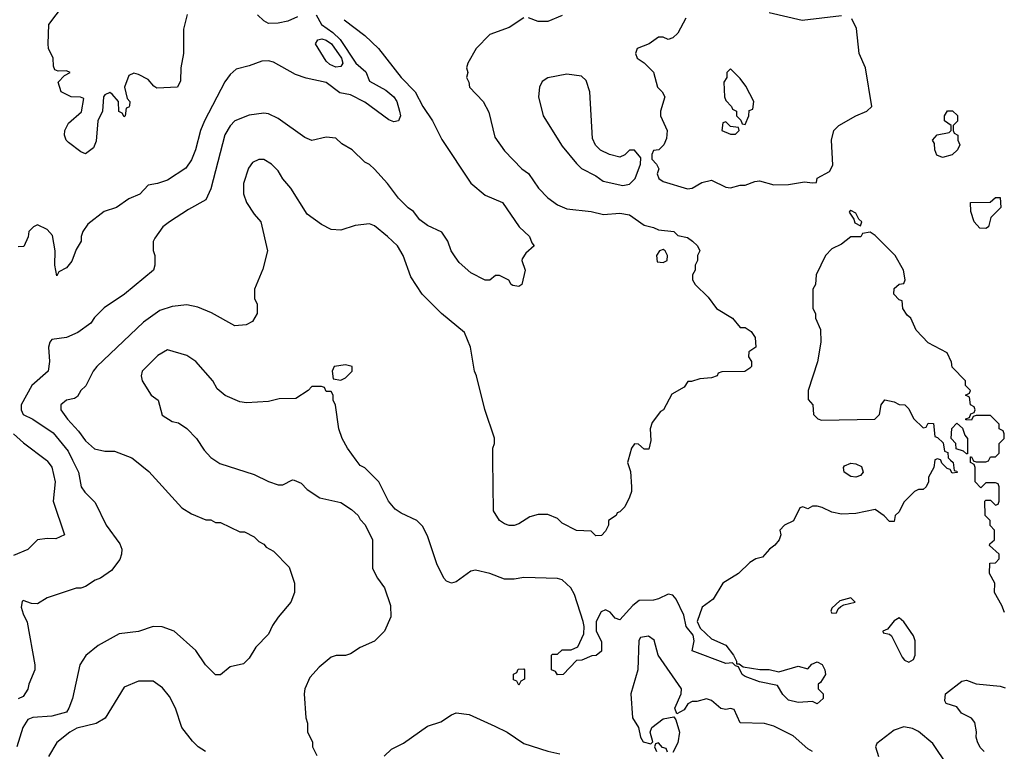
# Model space of a CAD drawing. Header units: inches. Extents: x 2348341 to 2479810, y 460419 to 613669.
# Tile 83 of 256: x 2391256 to 2395347, y 508791 to 511830. Entities that reach past the tile are written whole.
import ezdxf

# ---------------------------------------------------------------- set-up
doc = ezdxf.new("R2010")
doc.units = ezdxf.units.IN
doc.header["$MEASUREMENT"] = 0
doc.layers.add('C3590', color=7, linetype='Continuous')
doc.layers.add('C3591', color=7, linetype='Continuous')

msp = doc.modelspace()

# ---------------------------------------------------------------- linework, layer by layer
at = {"layer": 'C3590', "color": 2}
for points, elevation in [([(2391367.3, 510000), (2391370, 509998), (2391390, 509971.3), (2391404, 509910), (2391394.8, 509830), (2391442, 509690), (2391406.8, 509673.2), (2391370, 509674.5), (2391330, 509669), (2391290.5, 509629.5), (2391230, 509604)], 82), ([(2391734.5, 510000), (2391793.2, 509953.2), (2391930, 509802), (2391970, 509778), (2392030, 509752), (2392050, 509752), (2392070, 509742), (2392090, 509742), (2392170, 509702), (2392190, 509702), (2392230, 509682), (2392250, 509662), (2392270, 509652), (2392279.6, 509639.6), (2392310, 509622), (2392375.3, 509555.3), (2392398, 509490), (2392398, 509450), (2392382, 509410), (2392330, 509348), (2392306.4, 509313.6), (2392290, 509278), (2392236.9, 509223.1), (2392210, 509178), (2392185.4, 509154.6), (2392130, 509142), (2392090, 509108), (2392070, 509108), (2392028, 509150), (2391988, 509210), (2391898, 509290), (2391848.4, 509308.4), (2391810, 509308.7), (2391750, 509289), (2391670, 509279), (2391582, 509230), (2391530.9, 509189.1), (2391506, 509150), (2391474.8, 509010), (2391460.7, 508970), (2391450, 508954), (2391390, 508936.9), (2391310, 508931.5), (2391290, 508923.7), (2391268.9, 508890), (2391243.7, 508810)], 90), ([(2391475.6, 510000), (2391500.5, 509950), (2391511.3, 509890), (2391527.1, 509867.1), (2391570, 509824.7), (2391614.8, 509730), (2391672.3, 509652.3), (2391680.4, 509630), (2391679.5, 509610), (2391671.9, 509588.1), (2391638, 509542), (2391592, 509510), (2391570, 509502), (2391530, 509475.3), (2391510, 509468.7), (2391490, 509468.7), (2391370, 509429), (2391330, 509404), (2391304.7, 509404.7), (2391270, 509418), (2391266.8, 509413.2), (2391262.8, 509390), (2391270, 509362), (2391287.7, 509327.7), (2391318.8, 509150), (2391318.8, 509130), (2391294, 509070), (2391290.5, 509049.5), (2391270, 509019), (2391250, 509009.3)], 86), ([(2392067.3, 510000), (2392087.1, 509987.1), (2392230, 509941), (2392290, 509911.3), (2392330, 509898), (2392350, 509898), (2392390, 509918), (2392396.9, 509916.9), (2392425.4, 509905.4), (2392450, 509878), (2392503.5, 509843.5), (2392590, 509824.7), (2392635.3, 509795.3), (2392662, 509770), (2392670, 509754), (2392691.6, 509731.6), (2392722, 509670), (2392722, 509550), (2392742, 509510), (2392771.3, 509470), (2392796.9, 509396.9), (2392798, 509350), (2392772, 509290), (2392730, 509248), (2392670, 509222), (2392630, 509195.3), (2392610, 509189), (2392571.1, 509188.9), (2392550, 509182), (2392499.8, 509140.2), (2392462, 509098), (2392441, 509050), (2392438, 509030), (2392444.7, 508930), (2392451.6, 508908.4), (2392452, 508870), (2392472, 508830), (2392472, 508810), (2392490, 508774)], 94), ([(2395057.7, 510000), (2395054, 509970), (2395032, 509930), (2395032, 509910), (2395022, 509890), (2395010, 509878), (2394990, 509878), (2394974, 509870), (2394930, 509826), (2394910, 509786), (2394894, 509770), (2394890, 509746), (2394870, 509746), (2394848.4, 509768.4), (2394810, 509795.3), (2394730, 509779), (2394670, 509776), (2394630, 509784), (2394590, 509804), (2394570, 509809), (2394550, 509808.7), (2394530, 509798), (2394510, 509806), (2394498, 509802), (2394471.1, 509748.9), (2394434, 509730), (2394414, 509710), (2394418, 509690), (2394411.3, 509670), (2394393.4, 509646.6), (2394371.3, 509630), (2394342, 509598), (2394314, 509590), (2394290, 509575.3), (2394242, 509530), (2394178, 509490), (2394137.1, 509422.9), (2394091.3, 509390), (2394071, 509330), (2394082.8, 509302.8), (2394130, 509258), (2394190, 509232), (2394222, 509190), (2394234, 509166), (2394234, 509154), (2394246, 509154), (2394262, 509142), (2394330.9, 509130.9), (2394370, 509130.7), (2394410, 509121), (2394490, 509144.7), (2394530, 509134), (2394547.3, 509152.7), (2394570, 509162), (2394590, 509151), (2394601, 509130), (2394604.7, 509110), (2394583.6, 509076.4), (2394574, 509070), (2394574, 509050), (2394594, 509030), (2394594, 509010), (2394570, 508988.7), (2394550, 508998), (2394490, 508993.2), (2394450, 509002.7), (2394427, 509027), (2394404, 509064), (2394330, 509079), (2394270, 509102), (2394258, 509110), (2394242, 509142), (2394230, 509146), (2394218, 509158), (2394190, 509155.3), (2394050, 509208.7), (2394059, 509250), (2394054, 509274), (2394025.2, 509310), (2394016, 509356), (2393983.2, 509423.2), (2393970, 509439), (2393950, 509444), (2393910, 509424), (2393890, 509419), (2393830, 509417.2), (2393803.1, 509396.9), (2393750, 509337.2), (2393730, 509344), (2393710, 509368.7), (2393690, 509379), (2393672, 509370), (2393651, 509330), (2393651, 509310), (2393651.3, 509290), (2393672.7, 509247.3), (2393672.7, 509207.3), (2393651.6, 509188.4), (2393632.7, 509187.3), (2393591.1, 509168.9), (2393570, 509168), (2393514, 509110), (2393490, 509108), (2393482, 509122), (2393466, 509130), (2393466, 509190), (2393470, 509194), (2393490, 509194), (2393510, 509212), (2393547.3, 509212.7), (2393575.3, 509224.7), (2393600.4, 509279.6), (2393602, 509310), (2393597.2, 509330), (2393561.7, 509441.7), (2393546.6, 509470), (2393510, 509503.7), (2393490, 509509.4), (2393350, 509513.2), (2393310, 509506), (2393270, 509506), (2393209.3, 509529.3), (2393150, 509544), (2393130, 509539), (2393070, 509495.3), (2393050, 509488.7), (2393030, 509498), (2393018, 509510), (2392989.3, 509569.3), (2392950, 509686), (2392930, 509726), (2392906, 509750), (2392840.4, 509780.4), (2392816.4, 509796.4), (2392788, 509830), (2392748, 509910), (2392690, 509968), (2392670, 509978), (2392654.1, 510000)], 94), ([(2393783.8, 510000), (2393781, 509990), (2393793.4, 509953.4), (2393798, 509890), (2393798, 509870), (2393790, 509846), (2393770, 509806), (2393750, 509786), (2393738, 509782), (2393734, 509770), (2393702, 509750), (2393702, 509730), (2393690, 509706), (2393672.7, 509687.3), (2393650, 509686), (2393630, 509706), (2393570, 509708), (2393510, 509738), (2393490, 509758), (2393450, 509775.3), (2393410, 509775.3), (2393375.3, 509764.7), (2393330, 509735.3), (2393310, 509728.7), (2393290, 509728.7), (2393270, 509735.3), (2393249.3, 509749.3), (2393224, 509790), (2393222.4, 510000)], 90), ([(2395124, 510000), (2395134, 509990), (2395138, 509958), (2395150, 509954), (2395151.6, 509948.4), (2395130, 509946), (2395122, 509962), (2395110, 509966), (2395087.3, 509987.3), (2395082.7, 510000)], 94), ([(2395347.3, 509367.3), (2395336.4, 509396.4), (2395306, 509450), (2395308, 509490), (2395286, 509530), (2395287.3, 509572.7), (2395310, 509574), (2395326, 509590), (2395326, 509610), (2395286, 509646), (2395287.3, 509652.7), (2395306, 509670), (2395306, 509710), (2395288.4, 509728.4), (2395288, 509750), (2395268, 509770), (2395266, 509830), (2395270, 509834), (2395290, 509834), (2395310, 509814), (2395322, 509818), (2395326, 509830), (2395326, 509890), (2395322, 509902), (2395310, 509906), (2395270, 509906), (2395250, 509886), (2395226, 509910), (2395226, 509970), (2395222, 509982), (2395206, 509990), (2395206, 510000)], 94), ([(2395217, 510000), (2395218, 509998), (2395230, 509994), (2395270, 509994), (2395282, 509998), (2395283, 510000)], 94), ([(2394550, 508789.6), (2394530, 508801.6), (2394470, 508855.1), (2394390, 508895.1), (2394350, 508906.6), (2394250, 508909.4), (2394224, 508964), (2394210, 508969), (2394190, 508965.2), (2394169.3, 508969.3), (2394130, 509002), (2394110, 509008.7), (2394070, 508998), (2394050, 508998), (2394031.6, 508988.4), (2394016.9, 508963.1), (2393986, 508946), (2393978, 508970), (2394004, 509030), (2394005.2, 509050), (2393909, 509190), (2393892.3, 509252.3), (2393868.9, 509268.9), (2393836, 509264), (2393828.6, 509251.4), (2393824.4, 509130), (2393794.9, 509030), (2393801.6, 508930), (2393826.8, 508890), (2393836, 508850), (2393846.8, 508830), (2393878, 508822), (2393886, 508830), (2393875.3, 508870), (2393882, 508890), (2393930, 508926), (2393974, 508934), (2393982, 508922), (2393998, 508870), (2393990, 508826), (2393970, 508786)], 98), ([(2395264, 508790), (2395247.2, 508807.2), (2395235.1, 508830), (2395229.4, 508850), (2395232, 508872), (2395225.2, 508910), (2395210, 508929), (2395168.7, 508950), (2395150, 508975.3), (2395106, 508990), (2395100.4, 509000.4), (2395102, 509030), (2395170, 509082.8), (2395190, 509086.8), (2395230, 509071.3), (2395330, 509062), (2395350, 509054)], 94), ([(2392028, 508790), (2391998, 508810), (2391973.6, 508833.6), (2391929.5, 508889.5), (2391904, 508970), (2391878.6, 509018.6), (2391850, 509055.3), (2391810, 509082), (2391750, 509082), (2391690, 509058), (2391610.7, 508929.3), (2391573.7, 508906.3), (2391493, 508887), (2391464.7, 508870), (2391410, 508828), (2391376, 508770)], 94), ([(2392770, 508771), (2392800.2, 508799.8), (2392850, 508824.7), (2392950, 508896), (2393006, 508914), (2393050, 508942.8), (2393070, 508950.8), (2393123.5, 508943.5), (2393230, 508896), (2393282, 508870), (2393350, 508822.8), (2393450, 508791), (2393499.9, 508779.9)], 94), ([(2395112.7, 508730), (2395050, 508824), (2394990, 508873.2), (2394965.6, 508885.6), (2394930, 508892.7), (2394890, 508879), (2394816.9, 508823.1), (2394811.3, 508810), (2394824.7, 508770)], 98), ([(2393947.3, 508787.3), (2393942, 508802), (2393927.3, 508807.3), (2393910, 508826), (2393898, 508822), (2393894, 508810), (2393902, 508790)], 98)]:
    msp.add_lwpolyline(points, dxfattribs=dict(at, elevation=elevation))
for points, elevation in [([(2394730, 509929.5), (2394710, 509932.7), (2394682, 509950), (2394679, 509970), (2394683.2, 509976.8), (2394710, 509987.3), (2394730, 509984.9), (2394753.4, 509973.4), (2394760.7, 509950), (2394750, 509937.2)], 90), ([(2394710, 509428), (2394663.5, 509416.5), (2394630, 509386), (2394626.8, 509373.2), (2394630, 509364.7), (2394650, 509366), (2394657.2, 509382.8), (2394668, 509392), (2394680.9, 509399.1), (2394728, 509410)], 98), ([(2394910, 509345.2), (2394890, 509332.3), (2394862, 509298), (2394842, 509290), (2394843.6, 509283.6), (2394870, 509278), (2394878, 509270), (2394922, 509182), (2394932, 509170), (2394950, 509161), (2394970, 509172), (2394977.2, 509190), (2394976, 509250), (2394969.3, 509270), (2394930, 509329)], 98), ([(2393330, 509066), (2393322, 509082), (2393308.4, 509088.4), (2393308.4, 509111.6), (2393322, 509118), (2393327.3, 509132.7), (2393350, 509134), (2393354, 509130), (2393354, 509090), (2393338, 509082)], 94)]:
    msp.add_lwpolyline(points, close=True, dxfattribs=dict(at, elevation=elevation))
at = {"layer": 'C3591', "color": 2}
for points, elevation in [([(2391951.3, 511851.3), (2391936, 511790), (2391936, 511690), (2391926, 511630), (2391923.6, 511576.4), (2391912, 511550), (2391825.6, 511545.6), (2391813.6, 511553.6), (2391790, 511582), (2391750, 511602), (2391730, 511608), (2391710, 511598), (2391691.3, 511550), (2391702, 511502), (2391714, 511490), (2391712.7, 511472.7), (2391710, 511466), (2391698, 511462), (2391694, 511430), (2391690, 511426), (2391682, 511442), (2391668.4, 511448.4), (2391666, 511490), (2391640.4, 511520.4), (2391630, 511528), (2391610, 511518), (2391604.7, 511510), (2391600.7, 511450), (2391581, 511410), (2391574, 511326), (2391562, 511298), (2391530, 511273.2), (2391510, 511281.2), (2391459.3, 511319.3), (2391448.7, 511330), (2391442, 511350), (2391444, 511370), (2391459.3, 511400.7), (2391512.5, 511447.5), (2391522, 511502), (2391508.4, 511508.4), (2391470, 511509), (2391428.7, 511530), (2391415.3, 511570), (2391442, 511598), (2391466, 511610), (2391450, 511618), (2391416.4, 511616.4), (2391402, 511622), (2391396.4, 511636.4), (2391395.3, 511670), (2391375.3, 511710), (2391374, 511730), (2391377.2, 511810), (2391438, 511890)], 78), ([(2392488.5, 511850), (2392510.5, 511810), (2392556.8, 511776.8), (2392587.8, 511747.8), (2392653, 511650), (2392693.6, 511613.6), (2392710, 511574), (2392776.9, 511536.9), (2392810.2, 511510.2), (2392822.3, 511490), (2392834.4, 511450), (2392838.4, 511430), (2392830.3, 511409.7), (2392810, 511405.1), (2392790, 511413.6), (2392690, 511487), (2392630, 511517.2), (2392586.6, 511526.6), (2392530, 511569.3), (2392446.8, 511586.8), (2392402, 511602), (2392310, 511654), (2392290, 511659), (2392262, 511658), (2392210, 511638), (2392155.3, 511624.7), (2392130, 511602), (2392107.9, 511572.1), (2392024, 511410), (2392007.7, 511370), (2391986.8, 511290), (2391970, 511248), (2391946.4, 511213.6), (2391870, 511163.7), (2391828.9, 511148.9), (2391790, 511142), (2391754.6, 511105.4), (2391710, 511086), (2391658, 511050), (2391606.8, 511033.2), (2391539.8, 510980.2), (2391518, 510950), (2391511.3, 510930), (2391511.3, 510910), (2391490, 510875.3), (2391472.7, 510827.3), (2391450, 510799), (2391418, 510782), (2391410, 510766), (2391402, 510810), (2391404, 510870), (2391392.9, 510932.9), (2391370, 510958), (2391330, 510978), (2391314, 510970), (2391294, 510950), (2391291.6, 510928.4), (2391272.7, 510887.3), (2391250, 510886)], 82), ([(2392604, 511830), (2392690, 511764), (2392746.8, 511710), (2392841, 511590), (2392898.8, 511530), (2392931, 511470), (2392971, 511410), (2393010, 511332), (2393130.9, 511150.9), (2393190, 511101), (2393262, 511070), (2393331.3, 510970), (2393374, 510930), (2393383.6, 510903.6), (2393394, 510890), (2393359.6, 510860.4), (2393343.6, 510836.4), (2393342, 510830), (2393356, 510790), (2393342, 510730), (2393330, 510722), (2393305.2, 510725.2), (2393298, 510730), (2393288.4, 510748.4), (2393250, 510768), (2393232.7, 510767.3), (2393210, 510748), (2393190, 510748), (2393130, 510778), (2393082, 510822), (2393064.7, 510844.7), (2393049.3, 510869.3), (2393035.3, 510910), (2393010, 510948), (2392950, 510975.3), (2392918, 510998), (2392892.9, 511032.9), (2392870, 511048.7), (2392830, 511088.7), (2392784, 511150), (2392730, 511208.7), (2392708.9, 511228.9), (2392690, 511238), (2392638, 511290), (2392594.6, 511314.6), (2392570, 511338), (2392530, 511342), (2392470, 511328.7), (2392440.2, 511340.2), (2392330, 511419), (2392290, 511439), (2392270, 511441.2), (2392210, 511433.2), (2392150.5, 511409.5), (2392130, 511389), (2392108.6, 511351.4), (2392050, 511128), (2392030, 511082), (2391958, 511042), (2391878, 510990), (2391850.9, 510969.1), (2391816.9, 510923.1), (2391811.1, 510908.9), (2391811.1, 510871.1), (2391818, 510850), (2391818, 510810), (2391811.3, 510790), (2391691.3, 510690), (2391607.5, 510632.5), (2391567.1, 510592.9), (2391551.3, 510570), (2391498, 510530), (2391450, 510509.2), (2391390, 510501.2), (2391380.7, 510490), (2391376.3, 510470), (2391380.5, 510410), (2391374, 510370), (2391306, 510310), (2391262, 510230), (2391262, 510210), (2391271, 510190), (2391310, 510170.6), (2391394.4, 510114.4), (2391457.2, 510037.2), (2391475.6, 510000)], 86), ([(2392410, 511842), (2392370, 511824), (2392330, 511815.3), (2392290, 511814), (2392270, 511825.2), (2392243.7, 511850)], 78), ([(2393350, 511838), (2393290, 511798), (2393210, 511768), (2393152, 511710), (2393118, 511650), (2393112, 511630), (2393118, 511610), (2393112, 511590), (2393122, 511570), (2393124.7, 511550), (2393182, 511490), (2393205.4, 511445.4), (2393230, 511342), (2393270, 511284.7), (2393342, 511210), (2393370.7, 511190.7), (2393411, 511130), (2393451, 511090), (2393490, 511060.7), (2393530, 511044.9), (2393630, 511033.4), (2393681.4, 511021.4), (2393750, 511026.8), (2393790, 511018.8), (2393850, 510976), (2393890, 510966.8), (2393910, 510957.3), (2393974, 510950), (2393990, 510934), (2394030, 510924.7), (2394052, 510910), (2394072, 510890), (2394082, 510870), (2394072, 510850), (2394072, 510830), (2394062, 510810), (2394062, 510790), (2394052, 510770), (2394052, 510750), (2394062, 510730), (2394116.9, 510676.9), (2394151.3, 510630), (2394218, 510590), (2394250, 510552), (2394270, 510551.3), (2394295.3, 510535.3), (2394312, 510510), (2394314, 510470), (2394286, 510450), (2394284.7, 510430), (2394296, 510410), (2394296, 510390), (2394290, 510382), (2394268.4, 510368.4), (2394172.7, 510367.3), (2394158, 510362), (2394154, 510350), (2394130, 510342), (2394082, 510338), (2394047.3, 510327.3), (2394032.7, 510327.3), (2394016.9, 510303.1), (2393965.4, 510274.6), (2393931.3, 510210), (2393918, 510202), (2393883.5, 510156.5), (2393876, 510130), (2393878, 510082), (2393870, 510046), (2393850, 510046), (2393827.3, 510067.3), (2393810, 510068), (2393798, 510050), (2393783.8, 510000)], 90), ([(2393510, 511848), (2393450, 511822), (2393410, 511822), (2393370, 511838)], 90), ([(2394024.1, 511835.9), (2393990, 511774), (2393970, 511755.3), (2393950, 511748), (2393930, 511758), (2393910, 511758), (2393870.9, 511729.1), (2393822, 511710), (2393814, 511690), (2393822, 511670), (2393851.1, 511651.1), (2393890, 511612), (2393906, 511550), (2393926, 511530), (2393936, 511510), (2393918, 511450), (2393918, 511430), (2393946, 511370), (2393943.6, 511336.4), (2393932, 511310), (2393911.1, 511288.9), (2393890, 511286), (2393882, 511270), (2393882, 511250), (2393902, 511230), (2393911.1, 511211.1), (2393904.7, 511190), (2393912, 511170), (2393930, 511158), (2394030, 511127.3), (2394050, 511130.8), (2394090, 511154), (2394130, 511162.8), (2394190, 511134.8), (2394210, 511131), (2394250, 511142), (2394270, 511142), (2394310, 511158), (2394330, 511161), (2394390, 511144.7), (2394450, 511146), (2394516.8, 511156.8), (2394550, 511152), (2394566, 511154), (2394568.9, 511171.1), (2394620.4, 511199.6), (2394634, 511226), (2394629, 511330), (2394639, 511370), (2394659, 511390), (2394729.8, 511430.2), (2394776, 511450), (2394796.9, 511470), (2394769.7, 511630), (2394744.5, 511690), (2394733.3, 511793.3), (2394713.2, 511833.2)], 94), ([(2394670, 511845.6), (2394507, 511827), (2394370, 511859)], 94), ([(2393222.4, 510000), (2393222, 510050), (2393228.7, 510070), (2393228.4, 510091.6), (2393188.9, 510211.1), (2393154, 510350), (2393145.2, 510370), (2393129.2, 510470), (2393104, 510530), (2393009, 510610), (2392928.7, 510690), (2392881.5, 510761.5), (2392849.2, 510850), (2392825.2, 510890), (2392784, 510930), (2392730, 510974), (2392710, 510982), (2392650, 510975.3), (2392590, 510955.3), (2392550, 510959), (2392510, 510979), (2392450, 511022), (2392382, 511130), (2392349.4, 511169.4), (2392330, 511202), (2392302, 511230), (2392270, 511248.7), (2392250, 511248.7), (2392223.5, 511236.5), (2392207.1, 511212.9), (2392186, 511150), (2392186.4, 511106.4), (2392198, 511070), (2392230, 511022), (2392258, 510990), (2392286, 510870), (2392266.4, 510793.6), (2392232, 510710), (2392232, 510670), (2392242, 510650), (2392242, 510610), (2392223.6, 510576.4), (2392196.9, 510563.1), (2392150, 510558), (2392052.9, 510612.9), (2391995.5, 510635.5), (2391950, 510645.2), (2391890, 510639.3), (2391838.5, 510621.5), (2391770, 510573.2), (2391576, 510390), (2391561, 510370), (2391530.6, 510309.4), (2391510.7, 510289.3), (2391495.9, 510264.1), (2391483.5, 510256.5), (2391450, 510249), (2391426.8, 510230), (2391427.3, 510210), (2391454, 510170), (2391500.4, 510120.4), (2391530, 510081), (2391567.5, 510047.5), (2391610, 510038), (2391650, 510038), (2391722, 510010), (2391734.5, 510000)], 90), ([(2395283, 510000), (2395290, 510014), (2395310, 510014), (2395326, 510030), (2395326, 510070), (2395346, 510090), (2395346, 510110), (2395342, 510122), (2395326, 510130), (2395326, 510150), (2395290, 510186), (2395230, 510186), (2395218, 510182), (2395210, 510166), (2395187.3, 510167.3), (2395187.3, 510172.7), (2395202, 510178), (2395207.3, 510192.7), (2395222, 510198), (2395226, 510210), (2395222, 510222), (2395206, 510230), (2395202, 510262), (2395186, 510270), (2395202, 510278), (2395206, 510290), (2395186, 510310), (2395186, 510330), (2395130, 510386), (2395127.3, 510407.3), (2395110, 510446), (2395030, 510488), (2394980.2, 510540.2), (2394958, 510590), (2394943.1, 510603.1), (2394926, 510630), (2394922, 510662), (2394910, 510666), (2394888, 510690), (2394890, 510714), (2394910, 510732), (2394930, 510734), (2394935.3, 510750), (2394928.7, 510790), (2394893.2, 510850), (2394810, 510934), (2394790, 510948), (2394758, 510942), (2394751.3, 510928.7), (2394710, 510928.7), (2394670, 510898), (2394630, 510878), (2394604.7, 510850), (2394564.7, 510770), (2394562, 510730), (2394552, 510710), (2394552, 510630), (2394562, 510610), (2394562, 510590), (2394583.6, 510543.6), (2394584.7, 510490), (2394570.9, 510409.1), (2394532, 510290), (2394532.7, 510252.7), (2394552, 510230), (2394554, 510190), (2394571.6, 510171.6), (2394586.8, 510166.8), (2394808.9, 510171.1), (2394828.7, 510190), (2394835.3, 510230), (2394850, 510251.3), (2394890, 510242), (2394910, 510232), (2394934, 510230), (2394950, 510214), (2394970, 510174), (2395010, 510134), (2395022, 510138), (2395030, 510154), (2395052.7, 510152.7), (2395058, 510098), (2395070, 510094), (2395092.7, 510072.7), (2395098, 510038), (2395112.7, 510032.7), (2395114, 510010), (2395124, 510000)], 94), ([(2392654.1, 510000), (2392618, 510050), (2392595.3, 510090), (2392582, 510130), (2392568.4, 510228.4), (2392558, 510250), (2392558, 510270), (2392550, 510286), (2392530, 510286), (2392522, 510302), (2392510, 510306), (2392470, 510306), (2392454, 510290), (2392403.6, 510256.4), (2392334.6, 510254.6), (2392290, 510244), (2392198, 510238), (2392170, 510242), (2392109.1, 510269.1), (2392076.4, 510296.4), (2392058, 510330), (2391988, 510410), (2391950, 510435.3), (2391870, 510459), (2391830, 510435.3), (2391764.7, 510370), (2391761, 510350), (2391764.7, 510330), (2391802, 510270), (2391832, 510250), (2391847.5, 510187.5), (2391890, 510161), (2391915.3, 510155.3), (2391950, 510132), (2391991.3, 510090), (2392022, 510042), (2392050, 510011.3), (2392067.3, 510000)], 94), ([(2391230.6, 510110), (2391271.7, 510071.7), (2391367.3, 510000)], 82), ([(2395082.7, 510000), (2395082, 510002), (2395070, 510006), (2395058, 510002), (2395057.7, 510000)], 94), ([(2395206, 510000), (2395206, 510014), (2395210, 510014), (2395217, 510000)], 94)]:
    msp.add_lwpolyline(points, dxfattribs=dict(at, elevation=elevation))
for points, elevation in [([(2392570, 511632.8), (2392544, 511644), (2392530, 511657.6), (2392485.1, 511730), (2392494.2, 511745.8), (2392511, 511750), (2392530, 511744.6), (2392551.5, 511730), (2392592.4, 511670), (2392598.3, 511650), (2392590, 511636.2)], 78), ([(2394210, 511626), (2394194, 511610), (2394194, 511590), (2394182, 511570), (2394184.7, 511510), (2394190, 511494), (2394214, 511470), (2394218, 511458), (2394234, 511450), (2394234, 511430), (2394252.7, 511412.7), (2394258, 511398), (2394270, 511394), (2394286, 511430), (2394287.3, 511452.7), (2394302, 511458), (2394306, 511490), (2394273.6, 511553.6), (2394250, 511586)], 98), ([(2393530, 511604), (2393450.9, 511589.1), (2393427.1, 511572.9), (2393416, 511550), (2393411, 511510), (2393431, 511430), (2393510, 511304.7), (2393570, 511232), (2393590, 511212), (2393650, 511182), (2393679.8, 511159.8), (2393761.4, 511141.4), (2393790, 511146.8), (2393813.2, 511170), (2393835.3, 511230), (2393836.4, 511256.4), (2393810, 511288), (2393790, 511288), (2393770.9, 511269.1), (2393750, 511259), (2393706, 511270), (2393668.7, 511288.7), (2393648.7, 511308.7), (2393636.4, 511336.4), (2393625.2, 511530), (2393610, 511578), (2393590, 511595.3)], 94), ([(2395090, 511258), (2395067.3, 511267.3), (2395058, 511290), (2395056.4, 511316.4), (2395048, 511330), (2395068.4, 511351.6), (2395118, 511362), (2395126, 511370), (2395126, 511390), (2395098, 511410), (2395098, 511430), (2395111.6, 511451.6), (2395132, 511452), (2395152, 511432), (2395152, 511408), (2395134, 511390), (2395134, 511370), (2395138, 511358), (2395154, 511350), (2395154, 511330), (2395162, 511310), (2395152, 511290), (2395130, 511268.7)], 90), ([(2394190, 511406), (2394178, 511402), (2394174, 511370), (2394210, 511354), (2394230, 511354), (2394246, 511370), (2394242, 511382), (2394210, 511386)], 98), ([(2395270, 510962), (2395244.7, 510964.7), (2395222, 510990), (2395207.3, 511032.7), (2395206, 511070), (2395288, 511072), (2395310, 511092), (2395330, 511092), (2395332, 511050), (2395291.1, 511008.9), (2395282, 510970)], 90), ([(2394710, 511038), (2394704.7, 511035.3), (2394702, 511030), (2394722, 511002), (2394726.4, 510986.4), (2394750, 510974), (2394755.3, 510990), (2394742, 511002), (2394730, 511026)], 94), ([(2393930, 510875.3), (2393914, 510870), (2393902, 510850), (2393904.7, 510824.7), (2393930, 510822), (2393946, 510830), (2393948, 510850), (2393938, 510870)], 90), ([(2392610, 510396.2), (2392562, 510390), (2392554, 510370), (2392558, 510338), (2392590, 510332), (2392610, 510342), (2392638, 510370), (2392638, 510390)], 94), ([(2395190, 510026), (2395178, 510038), (2395147.3, 510047.3), (2395146, 510070), (2395126, 510090), (2395128.4, 510131.6), (2395150, 510154), (2395172.7, 510132.7), (2395183.6, 510103.6), (2395194, 510090), (2395194, 510026)], 94)]:
    msp.add_lwpolyline(points, close=True, dxfattribs=dict(at, elevation=elevation))

doc.saveas('drawing.dxf')
